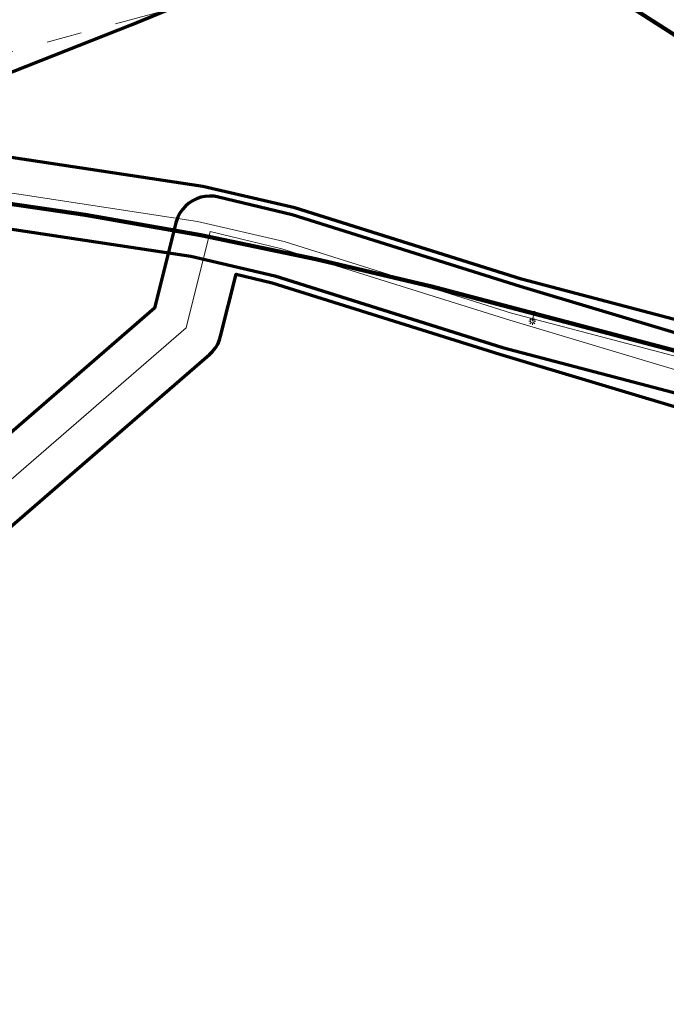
# Model space of a CAD drawing. Header units: metres. Extents: x 242122 to 243107, y 567823 to 568786.
# Tile 65 of 89: x 242302 to 242339, y 568544 to 568600. Entities that reach past the tile are written whole.
import ezdxf
from ezdxf.lldxf.tags import DXFTag

# ---------------------------------------------------------------- set-up
doc = ezdxf.new("R2010")
doc.units = ezdxf.units.M
doc.linetypes.add('RI-OVERIG-SO', pattern=[17, 5, -2, 2, -2, 0, -2, 2, -2])
for name, color, linetype, lineweight in [('B-WE-IE-MEUBILAIR_ENEXIS NETBEHEER BV-S', 7, 'Continuous', 18), ('B-WE-KL-ET_LS_400 V_ENEXIS NETBEHEER BV-G', 190, 'KL-LS-SO', 18), ('B-WE-KL-ET_LS_DUCT_ENEXIS NETBEHEER BV-G', 190, 'Continuous', 100), ('B-WE-KL-ET_LS_HULPSTUK_ENEXIS NETBEHEER BV-S', 190, 'Continuous', 18), ('B-WE-KL-ET_LS_KABELBED_ENEXIS NETBEHEER BV-G', 190, 'Continuous', 100), ('B-WE-KL-ET_LS_MANTELBUIS_OVERIG_50_ENEXIS NETBEHEER BV-G', 190, 'Continuous', 100), ('B-WE-KL-GAS_HD_STAAL_100_8 BAR_ENEXIS NETBEHEER BV-G', 30, 'KL-GAS_HD-SO', 18), ('B-WE-KL-GAS_LD_POLYVINYLCHLORIDE PVC_250_0.1 BAR_ENEXIS NETBEHEER BV-G', 50, 'KL-GAS_LD-SO', 18), ('B-WE-OG-INFO_ENEXIS NETBEHEER BV-G', 7, 'Continuous', 18), ('B-WE-RI-VRIJVERVAL_GEMEENTE TYNAARLO-G', 210, 'RI-OVERIG-SO', 18)]:
    doc.layers.add(name, color=color, linetype=linetype, lineweight=lineweight)
doc.layers.add('B-WE-OG-INFO_EIS VOORZORGSMAATREGEL_ENEXIS NETBEHEER BV-GV', color=7, linetype='Continuous', lineweight=70, true_color=0xfa194b)
doc.layers.add('B-WE-OG-INFO_EIS VOORZORGSMAATREGEL_WATERBEDRIJF GRONINGEN-GV', color=7, linetype='Continuous', lineweight=70, true_color=0xfa194b)
doc.styles.add('NLCS-ISO', font='NLCS-ISO.ttf')
doc.styles.get("Standard").update_dxf_attribs({"font": 'arial.ttf'})
tags = doc.linetypes.add('KL-GAS_HD-SO', pattern='A,4,-1,[69,NLCS.shx,S=0.5,R=0,X=0,Y=0],-1,4,-1,["H",Standard,S=1,R=0,X=0,Y=-0.5],-2', length=13).pattern_tags.tags
tags[18] = DXFTag(74, 10)
tags = doc.linetypes.add('KL-GAS_LD-SO', pattern='A,4,-1,[69,NLCS.shx,S=0.5,R=0,X=0,Y=0],-1,4,-1,["L",Standard,S=1,R=0,X=0.25,Y=-0.5],-2', length=13).pattern_tags.tags
tags[18] = DXFTag(74, 10)
tags = doc.linetypes.add('KL-LS-SO', pattern='A,4,-1,[103,NLCS.shx,S=0.75,R=0,X=0,Y=0],-1,4,-1,["L",Standard,S=1,R=0,X=0,Y=-0.5],-2', length=13).pattern_tags.tags
tags[18] = DXFTag(74, 10)

# ---------------------------------------------------------------- blocks, each defined once
blk = doc.blocks.new('SKL-WTB_HULP_MOF-SO')
at = {"linetype": 'ByBlock', "lineweight": 18}
h = blk.add_hatch(color=0, dxfattribs=at)
h.dxf.hatch_style = 1
h.paths.add_polyline_path([(-0.5625, 0, 1), (0.5625, 0, 1)])
at = {"color": 0, "linetype": 'ByBlock', "lineweight": 18}
blk.add_circle((0, 0), 0.5625, dxfattribs=at)
at = {"color": 0, "linetype": 'ByBlock', "lineweight": 18, "style": 'NLCS-ISO', "flags": 1}
for tag, p in [('TYPE', (1.5, 0)), ('OMSCHRIJVING', (1.5, -3)), ('LABEL', (1.5, -1.5))]:
    blk.add_attdef(tag, p, '', height=1, dxfattribs=at)
blk = doc.blocks.new('SIE-MEUBILAIR_PAAL_LICHTMAST-SO')
for points in [[(-0.62, 0), (-1, 0)], [(-0.71, 0.71), (-0.44, 0.44)], [(0, 1), (0, 0.62)], [(0.44, 0.44), (0.71, 0.71)], [(1, 0), (0.62, 0)], [(-0.71, -0.71), (-0.44, -0.44)], [(0, -0.62), (0, -1)], [(0.44, -0.44), (0.71, -0.71)]]:
    blk.add_lwpolyline(points)
blk.add_circle((0, 0), 0.5)

msp = doc.modelspace()

# ---------------------------------------------------------------- linework, layer by layer
at = {"layer": 'B-WE-KL-ET_LS_400 V_ENEXIS NETBEHEER BV-G'}
for points in [[(242359.056, 568587.515), (242354.817, 568589.799), (242350.024, 568591.789), (242336.148, 568600.639), (242319.086, 568610.967), (242311.254, 568615.185), (242302.493, 568620.894), (242300.083, 568622.406), (242284.869, 568619.654), (242261.708, 568614.649), (242253.333, 568612.252), (242244.575, 568609.09), (242225.326, 568601.626), (242224.896, 568601.711), (242224.695, 568601.873), (242224.621, 568602.043), (242223.197, 568606.016), (242223.031, 568606.468)], [(242299.344, 568589.529), (242305.9, 568588.564), (242312.426, 568587.41), (242318.915, 568586.067), (242325.364, 568584.538), (242356.559, 568576.316)], [(242331.217, 568582.996), (242331.136, 568582.556)]]:
    msp.add_lwpolyline(points, dxfattribs=at)
at = {"layer": 'B-WE-KL-ET_LS_DUCT_ENEXIS NETBEHEER BV-G'}
msp.add_lwpolyline([(242302.493, 568620.894), (242311.254, 568615.185), (242319.086, 568610.967), (242336.148, 568600.639), (242350.024, 568591.789)], dxfattribs=at)
msp.add_lwpolyline([(242302.493, 568620.894), (242311.254, 568615.185), (242319.086, 568610.967), (242336.148, 568600.639), (242350.024, 568591.789)], dxfattribs=at)
at = {"layer": 'B-WE-KL-ET_LS_KABELBED_ENEXIS NETBEHEER BV-G'}
for points in [[(242302.493, 568620.894), (242311.254, 568615.185), (242319.086, 568610.967), (242336.148, 568600.639), (242350.024, 568591.789)], [(242299.344, 568589.529), (242305.9, 568588.564), (242312.426, 568587.41), (242318.915, 568586.067), (242325.364, 568584.538), (242356.559, 568576.316)]]:
    msp.add_lwpolyline(points, dxfattribs=at)
at = {"layer": 'B-WE-KL-ET_LS_MANTELBUIS_OVERIG_50_ENEXIS NETBEHEER BV-G'}
msp.add_lwpolyline([(242302.493, 568620.894), (242311.254, 568615.185), (242319.086, 568610.967), (242336.148, 568600.639), (242350.024, 568591.789)], dxfattribs=at)
at = {"layer": 'B-WE-KL-GAS_HD_STAAL_100_8 BAR_ENEXIS NETBEHEER BV-G'}
msp.add_lwpolyline([(242463.303, 568546.913), (242462.674, 568546.738), (242460.104, 568546.005), (242411.746, 568571.38), (242403.843, 568566.948), (242402.41, 568566.269), (242401.001, 568565.692), (242399.462, 568565.159), (242398.052, 568564.925), (242396.466, 568564.941), (242395.02, 568565.076), (242393.755, 568565.324), (242387.852, 568566.712), (242375.12, 568569.051), (242329.866, 568582.612), (242316.993, 568586.648), (242312.956, 568587.624), (242311.605, 568582.188), (242291.705, 568564.955), (242290.945, 568564.641)], dxfattribs=at)
at = {"layer": 'B-WE-KL-GAS_LD_POLYVINYLCHLORIDE PVC_250_0.1 BAR_ENEXIS NETBEHEER BV-G'}
msp.add_lwpolyline([(242458.726, 568548.432), (242413.974, 568572.763), (242403.923, 568567.126), (242402.341, 568566.426), (242400.941, 568565.853), (242399.419, 568565.327), (242398.039, 568565.097), (242396.475, 568565.113), (242395.045, 568565.247), (242387.424, 568567.415), (242375.84, 568569.725), (242375.354, 568569.816), (242347.765, 568578.323), (242329.959, 568583.016), (242317.135, 568587.057), (242312.241, 568588.19), (242302.163, 568589.722), (242300.8, 568589.925), (242298.135, 568590.363), (242295.518, 568590.692), (242292.794, 568590.903), (242290.856, 568590.944), (242276.523, 568586.097)], dxfattribs=at)
at = {"layer": 'B-WE-OG-INFO_EIS VOORZORGSMAATREGEL_ENEXIS NETBEHEER BV-GV'}
for points in [[(242348.354, 568580.234), (242330.515, 568584.938), (242317.736, 568588.965), (242317.736, 568588.965), (242312.542, 568590.167), (242301.114, 568591.9)], [(242375.589, 568570.998), (242330.452, 568584.524), (242317.591, 568588.556), (242313.426, 568589.568), (242313.176, 568589.612), (242312.924, 568589.624), (242312.672, 568589.604), (242312.426, 568589.552), (242312.185, 568589.469), (242311.96, 568589.358), (242311.749, 568589.218), (242311.556, 568589.052), (242311.388, 568588.866), (242311.243, 568588.657), (242311.127, 568588.432), (242311.015, 568588.106), (242309.817, 568583.285), (242290.641, 568566.68)], [(242300.5, 568587.948), (242311.864, 568586.224), (242316.609, 568585.126), (242329.449, 568581.082), (242347.215, 568576.4)], [(242292.908, 568563.357), (242312.914, 568580.676), (242313.094, 568580.853), (242313.252, 568581.052), (242313.382, 568581.269), (242313.483, 568581.5), (242313.546, 568581.706), (242314.418, 568585.213), (242316.458, 568584.72), (242329.292, 568580.696), (242374.547, 568567.135)]]:
    msp.add_lwpolyline(points, dxfattribs=at)
at = {"layer": 'B-WE-OG-INFO_EIS VOORZORGSMAATREGEL_WATERBEDRIJF GRONINGEN-GV'}
msp.add_lwpolyline([(242312.253, 568505.934), (242294.823, 568545.348), (242280.996, 568578.27), (242277.371, 568586.999), (242277.377, 568587.007), (242286.635, 568591.119), (242297.472, 568594.946), (242308.498, 568599.295), (242320.434, 568604.214), (242331.526, 568609.18), (242344.086, 568613.534), (242329.201, 568640.404), (242329.2, 568640.412), (242329.205, 568640.418), (242548.926, 568767.635)], dxfattribs=at)
at = {"layer": 'B-WE-OG-INFO_ENEXIS NETBEHEER BV-G'}
msp.add_lwpolyline([(242302.493, 568620.894), (242311.254, 568615.185), (242319.086, 568610.967), (242336.148, 568600.639), (242350.024, 568591.789)], dxfattribs=at)
at = {"layer": 'B-WE-RI-VRIJVERVAL_GEMEENTE TYNAARLO-G'}
msp.add_lwpolyline([(242274.593, 568590.452), (242324.042, 568603.773)], dxfattribs=at)

# ---------------------------------------------------------------- block references
at = {"layer": 'B-WE-IE-MEUBILAIR_ENEXIS NETBEHEER BV-S', "xscale": 0.2, "yscale": 0.2, "zscale": 0.2}
msp.add_blockref('SIE-MEUBILAIR_PAAL_LICHTMAST-SO', (242331.136, 568582.556), dxfattribs=at)
at = {"layer": 'B-WE-KL-ET_LS_HULPSTUK_ENEXIS NETBEHEER BV-S', "xscale": 0.2, "yscale": 0.2, "zscale": 0.2}
msp.add_blockref('SKL-WTB_HULP_MOF-SO', (242331.217, 568582.996), dxfattribs=at)

doc.saveas('drawing.dxf')
